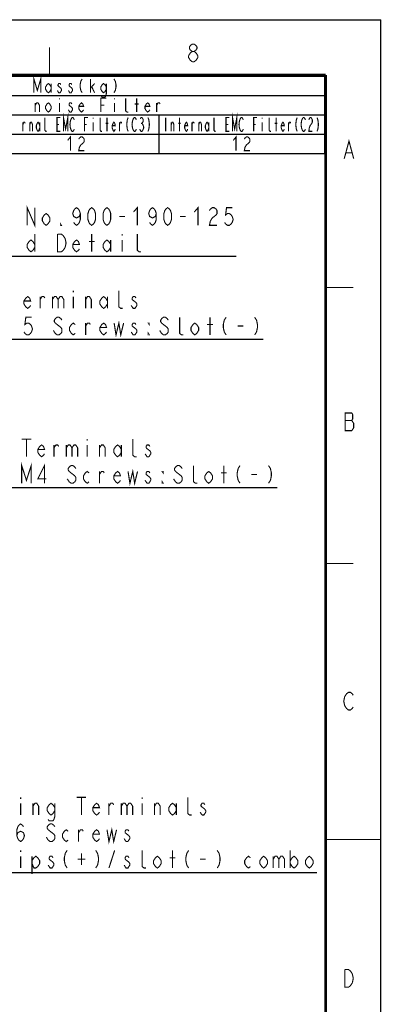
# Model space of a CAD drawing. Extents: x 0 to 420, y 0 to 297.
# Tile 86 of 86: x 355 to 420, y 119 to 297. Entities that reach past the tile are written whole.
import ezdxf

# ---------------------------------------------------------------- set-up
doc = ezdxf.new("R2010")
doc.units = 0
doc.header["$LTSCALE"] = 23.1
doc.layers.get('0').update_dxf_attribs({"linetype": 'CONTINUOUS'})
doc.layers.add('ALL_NOTE', color=7, linetype='CONTINUOUS')

msp = doc.modelspace()

# ---------------------------------------------------------------- linework, layer by layer
at = {"color": 7, "linetype": 'CONTINUOUS'}
for p in [(0, 297), (420, 0)]:
    msp.add_line(p, (420, 297), dxfattribs=at)
at = {"color": 2, "linetype": 'CONTINUOUS'}
for p, q in [((167.772, 286.767), (409.772, 286.767)), ((409.772, 286.767), (409.772, 272.767)), ((319.772, 283.267), (409.772, 283.267)), ((319.772, 279.767), (409.772, 279.767)), ((379.772, 279.767), (379.772, 272.767)), ((167.772, 276.267), (409.772, 276.267)), ((167.772, 272.767), (409.772, 272.767))]:
    msp.add_line(p, q, dxfattribs=at)
at = {"color": 2, "linetype": 'CONTINUOUS', "const_width": 0.2}
for points in [[(385.836, 291.248), (385.492, 291.515), (385.32, 291.781), (385.32, 292.048), (385.492, 292.315), (385.836, 292.581), (386.18, 292.581), (386.524, 292.315), (386.696, 292.048), (386.696, 291.781), (386.524, 291.515), (386.18, 291.248)], [(385.148, 290.448), (385.492, 290.981), (385.836, 291.248), (386.18, 291.248), (386.524, 290.981), (386.696, 290.715), (386.868, 290.448), (386.868, 290.181), (386.524, 289.648)], [(385.836, 289.381), (385.492, 289.648), (385.32, 289.915), (385.148, 290.181), (385.148, 290.448)], [(386.524, 289.648), (386.18, 289.381), (385.836, 289.381)], [(413.372, 271.814), (414.232, 275.014), (415.092, 271.814)], [(413.716, 272.881), (414.748, 272.881)], [(413.533, 225.739), (413.533, 222.539), (414.737, 222.539), (414.909, 222.806), (415.081, 223.073), (415.081, 223.873), (414.909, 224.14), (414.737, 224.406), (414.909, 224.673), (414.909, 225.473), (414.737, 225.739), (413.533, 225.739)], [(413.533, 224.406), (414.737, 224.406)], [(413.453, 174.342), (413.797, 174.876), (414.141, 175.142), (414.485, 175.142), (414.829, 174.876), (415.001, 174.609)], [(415.001, 172.476), (414.829, 172.209), (414.485, 171.942), (414.141, 171.942), (413.797, 172.209), (413.625, 172.476), (413.453, 172.742), (413.281, 173.542), (413.453, 174.342)], [(413.466, 124.92), (414.154, 124.92), (414.498, 124.654), (414.67, 124.387), (414.842, 124.12), (415.014, 123.32), (414.842, 122.52)], [(414.842, 122.52), (414.498, 121.987), (414.154, 121.72), (413.466, 121.72), (413.466, 124.92)]]:
    msp.add_lwpolyline(points, dxfattribs=at)
at = {"color": 7, "linetype": 'CONTINUOUS'}
for points, const_width in [([(360, 287), (360, 292)], 0.18), ([(25, 287), (410, 287)], 0.5), ([(410, 10), (410, 287)], 0.5), ([(415, 248.5), (410, 248.5)], 0.18), ([(415, 198.5), (410, 198.5)], 0.18), ([(420, 148.5), (410, 148.5)], 0.18)]:
    msp.add_lwpolyline(points, dxfattribs=dict(at, const_width=const_width))
at = {"layer": 'ALL_NOTE', "color": 2, "linetype": 'CONTINUOUS'}
for p, q in [((308.457, 254.149), (393.769, 254.149)), ((338.144, 239.101), (398.688, 239.101)), ((338.144, 239.101), (398.688, 239.101)), ((340.663, 212.221), (401.207, 212.221)), ((336.862, 142.509), (408.414, 142.509))]:
    msp.add_line(p, q, dxfattribs=at)
at = {"layer": 'ALL_NOTE', "color": 2, "linetype": 'CONTINUOUS', "const_width": 0.2}
for points in [[(357.147, 283.767), (357.147, 286.267), (357.772, 284.183), (358.397, 286.267), (358.397, 283.767)], [(360.272, 284.392), (360.022, 283.975), (359.772, 283.767), (359.522, 283.975), (359.272, 284.392), (359.272, 284.808), (359.522, 285.225), (359.772, 285.433), (360.022, 285.225), (360.272, 284.808)], [(360.272, 285.433), (360.272, 283.767)], [(362.022, 285.225), (361.897, 285.433), (361.647, 285.433), (361.522, 285.225), (361.522, 285.017), (361.772, 284.808), (362.022, 284.6), (362.147, 284.392), (362.147, 284.183), (362.022, 283.975), (361.897, 283.767), (361.647, 283.767), (361.522, 283.975), (361.397, 284.183)], [(364.022, 285.225), (363.897, 285.433), (363.647, 285.433), (363.522, 285.225), (363.522, 285.017), (363.772, 284.808), (364.022, 284.6), (364.147, 284.392), (364.147, 284.183), (364.022, 283.975), (363.897, 283.767), (363.647, 283.767), (363.522, 283.975), (363.397, 284.183)], [(365.897, 286.267), (365.647, 285.85), (365.522, 285.225), (365.522, 284.808), (365.647, 284.183), (365.897, 283.767)], [(367.397, 283.767), (367.397, 286.267)], [(367.397, 284.6), (368.147, 285.433)], [(370.272, 284.392), (370.022, 283.975), (369.772, 283.767), (369.522, 283.975), (369.272, 284.392), (369.272, 284.808), (369.522, 285.225), (369.772, 285.433), (370.022, 285.225), (370.272, 284.808)], [(370.272, 285.433), (370.272, 283.558), (370.147, 283.142), (370.022, 282.933), (369.522, 282.933), (369.397, 283.142)], [(371.647, 286.267), (371.897, 285.85), (372.022, 285.225), (372.022, 284.808), (371.897, 284.183), (371.647, 283.767)], [(367.647, 284.808), (368.147, 283.767)], [(357.397, 280.267), (357.397, 281.933)], [(357.397, 281.517), (357.647, 281.933), (357.897, 281.933), (358.147, 281.517), (358.147, 280.267)], [(360.272, 280.892), (360.022, 280.475), (359.772, 280.267), (359.522, 280.475), (359.272, 280.892), (359.272, 281.308), (359.522, 281.725), (359.772, 281.933), (360.022, 281.725), (360.272, 281.308), (360.272, 280.892)], [(361.772, 282.767), (361.772, 282.558)], [(361.772, 281.933), (361.772, 280.267)], [(364.022, 281.725), (363.897, 281.933), (363.647, 281.933), (363.522, 281.725), (363.522, 281.517), (363.772, 281.308), (364.022, 281.1), (364.147, 280.892), (364.147, 280.683), (364.022, 280.475), (363.897, 280.267), (363.647, 280.267), (363.522, 280.475), (363.397, 280.683)], [(366.147, 280.683), (366.022, 280.475), (365.772, 280.267), (365.522, 280.475), (365.272, 280.892), (365.272, 281.308), (365.522, 281.725), (365.772, 281.933), (366.022, 281.725), (366.147, 281.308), (365.272, 281.308)], [(369.272, 280.267), (369.272, 282.767), (370.272, 282.767)], [(371.772, 282.767), (371.772, 282.558)], [(371.772, 281.933), (371.772, 280.267)], [(374.272, 280.267), (374.022, 280.267), (373.772, 280.475), (373.772, 282.767)], [(375.772, 280.267), (375.772, 282.767)], [(378.147, 280.683), (378.022, 280.475), (377.772, 280.267), (377.522, 280.475), (377.272, 280.892), (377.272, 281.308), (377.522, 281.725), (377.772, 281.933), (378.022, 281.725), (378.147, 281.308), (377.272, 281.308)], [(379.397, 280.267), (379.397, 281.933)], [(379.397, 281.517), (379.647, 281.933), (379.897, 281.933), (380.022, 281.725)], [(362.507, 276.767), (362.507, 279.267), (362.897, 277.183), (363.288, 279.267), (363.288, 276.767)], [(369.272, 281.517), (369.897, 281.517)], [(375.397, 281.725), (376.147, 281.725)], [(393.132, 276.767), (393.132, 279.267), (393.522, 277.183), (393.913, 279.267), (393.913, 276.767)], [(355.163, 276.767), (355.163, 278.433)], [(355.163, 278.017), (355.319, 278.433), (355.475, 278.433), (355.554, 278.225)], [(356.413, 276.767), (356.413, 278.433)], [(356.413, 278.017), (356.569, 278.433), (356.725, 278.433), (356.882, 278.017), (356.882, 276.767)], [(358.21, 277.392), (358.054, 276.975), (357.897, 276.767), (357.741, 276.975), (357.585, 277.392), (357.585, 277.808), (357.741, 278.225), (357.897, 278.433), (358.054, 278.225), (358.21, 277.808)], [(358.21, 278.433), (358.21, 276.767)], [(359.46, 276.767), (359.304, 276.767), (359.147, 276.975), (359.147, 279.267)], [(361.96, 276.767), (361.335, 276.767), (361.335, 279.267), (361.96, 279.267)], [(364.46, 277.183), (364.382, 276.975), (364.225, 276.767), (364.069, 276.767), (363.913, 276.975), (363.835, 277.183), (363.757, 277.392), (363.679, 278.017), (363.757, 278.642), (363.835, 278.85), (363.913, 279.058), (364.069, 279.267), (364.225, 279.267), (364.382, 279.058), (364.46, 278.85)], [(366.335, 276.767), (366.335, 279.267), (366.96, 279.267)], [(367.897, 279.267), (367.897, 279.058)], [(367.897, 278.433), (367.897, 276.767)], [(369.46, 276.767), (369.304, 276.767), (369.147, 276.975), (369.147, 279.267)], [(370.163, 278.225), (370.632, 278.225)], [(370.397, 276.767), (370.397, 279.267)], [(371.882, 277.183), (371.804, 276.975), (371.647, 276.767), (371.491, 276.975), (371.335, 277.392), (371.335, 277.808), (371.491, 278.225), (371.647, 278.433), (371.804, 278.225), (371.882, 277.808), (371.335, 277.808)], [(372.663, 276.767), (372.663, 278.433)], [(372.663, 278.017), (372.819, 278.433), (372.975, 278.433), (373.054, 278.225)], [(374.225, 279.267), (374.069, 278.85), (373.991, 278.225), (373.991, 277.808), (374.069, 277.183), (374.225, 276.767)], [(375.71, 277.183), (375.632, 276.975), (375.475, 276.767), (375.319, 276.767), (375.163, 276.975), (375.085, 277.183), (375.007, 277.392), (374.929, 278.017), (375.007, 278.642), (375.085, 278.85), (375.163, 279.058), (375.319, 279.267), (375.475, 279.267), (375.632, 279.058), (375.71, 278.85)], [(376.413, 279.058), (376.569, 279.267), (376.725, 279.267), (376.882, 279.058), (376.96, 278.85), (376.96, 278.642), (376.882, 278.433), (376.725, 278.225), (376.882, 278.017), (376.96, 277.808), (377.038, 277.6), (377.038, 277.392), (376.96, 277.183), (376.882, 276.975), (376.725, 276.767), (376.569, 276.767), (376.413, 276.975), (376.335, 277.183)], [(376.569, 278.225), (376.725, 278.225)], [(377.819, 279.267), (377.975, 278.85), (378.054, 278.225), (378.054, 277.808), (377.975, 277.183), (377.819, 276.767)], [(381.022, 279.267), (381.022, 276.767)], [(382.038, 276.767), (382.038, 278.433)], [(382.038, 278.017), (382.194, 278.433), (382.35, 278.433), (382.507, 278.017), (382.507, 276.767)], [(383.288, 278.225), (383.757, 278.225)], [(383.522, 276.767), (383.522, 279.267)], [(385.007, 277.183), (384.929, 276.975), (384.772, 276.767), (384.616, 276.975), (384.46, 277.392), (384.46, 277.808), (384.616, 278.225), (384.772, 278.433), (384.929, 278.225), (385.007, 277.808), (384.46, 277.808)], [(385.788, 276.767), (385.788, 278.433)], [(385.788, 278.017), (385.944, 278.433), (386.1, 278.433), (386.179, 278.225)], [(387.038, 276.767), (387.038, 278.433)], [(387.038, 278.017), (387.194, 278.433), (387.35, 278.433), (387.507, 278.017), (387.507, 276.767)], [(388.835, 277.392), (388.679, 276.975), (388.522, 276.767), (388.366, 276.975), (388.21, 277.392), (388.21, 277.808), (388.366, 278.225), (388.522, 278.433), (388.679, 278.225), (388.835, 277.808)], [(388.835, 278.433), (388.835, 276.767)], [(390.085, 276.767), (389.929, 276.767), (389.772, 276.975), (389.772, 279.267)], [(392.585, 276.767), (391.96, 276.767), (391.96, 279.267), (392.585, 279.267)], [(395.085, 277.183), (395.007, 276.975), (394.85, 276.767), (394.694, 276.767), (394.538, 276.975), (394.46, 277.183), (394.382, 277.392), (394.304, 278.017), (394.382, 278.642), (394.46, 278.85), (394.538, 279.058), (394.694, 279.267), (394.85, 279.267), (395.007, 279.058), (395.085, 278.85)], [(396.96, 276.767), (396.96, 279.267), (397.585, 279.267)], [(398.522, 279.267), (398.522, 279.058)], [(398.522, 278.433), (398.522, 276.767)], [(400.085, 276.767), (399.929, 276.767), (399.772, 276.975), (399.772, 279.267)], [(400.788, 278.225), (401.257, 278.225)], [(401.022, 276.767), (401.022, 279.267)], [(402.507, 277.183), (402.429, 276.975), (402.272, 276.767), (402.116, 276.975), (401.96, 277.392), (401.96, 277.808), (402.116, 278.225), (402.272, 278.433), (402.429, 278.225), (402.507, 277.808), (401.96, 277.808)], [(403.288, 276.767), (403.288, 278.433)], [(403.288, 278.017), (403.444, 278.433), (403.6, 278.433), (403.679, 278.225)], [(404.85, 279.267), (404.694, 278.85), (404.616, 278.225), (404.616, 277.808), (404.694, 277.183), (404.85, 276.767)], [(406.335, 277.183), (406.257, 276.975), (406.1, 276.767), (405.944, 276.767), (405.788, 276.975), (405.71, 277.183), (405.632, 277.392), (405.554, 278.017), (405.632, 278.642), (405.71, 278.85), (405.788, 279.058), (405.944, 279.267), (406.1, 279.267), (406.257, 279.058), (406.335, 278.85)], [(406.96, 278.85), (407.038, 279.058), (407.194, 279.267), (407.35, 279.267), (407.507, 279.058), (407.585, 278.85), (407.585, 278.433), (407.507, 278.225), (407.35, 278.017), (407.194, 277.808), (407.038, 277.392), (406.96, 276.767), (407.585, 276.767)], [(408.444, 279.267), (408.6, 278.85), (408.679, 278.225), (408.679, 277.808), (408.6, 277.183), (408.444, 276.767)], [(361.335, 278.017), (361.725, 278.017)], [(366.335, 278.017), (366.725, 278.017)], [(391.96, 278.017), (392.35, 278.017)], [(396.96, 278.017), (397.35, 278.017)], [(363.272, 275.142), (363.772, 275.767), (363.772, 273.267)], [(365.272, 275.35), (365.397, 275.558), (365.647, 275.767), (365.897, 275.767), (366.147, 275.558), (366.272, 275.35), (366.272, 274.933), (366.147, 274.725), (365.897, 274.517), (365.647, 274.308), (365.397, 273.892), (365.272, 273.267), (366.272, 273.267)], [(393.272, 275.142), (393.772, 275.767), (393.772, 273.267)], [(395.272, 275.35), (395.397, 275.558), (395.647, 275.767), (395.897, 275.767), (396.147, 275.558), (396.272, 275.35), (396.272, 274.933), (396.147, 274.725), (395.897, 274.517), (395.647, 274.308), (395.397, 273.892), (395.272, 273.267), (396.272, 273.267)], [(355.929, 259.749), (355.929, 262.949), (357.305, 259.749), (357.305, 262.949)], [(365.561, 261.882), (365.389, 261.349), (364.873, 261.082), (364.357, 261.349), (364.185, 261.882), (364.357, 262.415), (364.529, 262.682), (364.873, 262.949), (365.217, 262.682), (365.389, 262.415), (365.561, 261.882), (365.561, 260.815), (365.389, 260.282), (365.217, 260.015), (364.873, 259.749), (364.529, 260.015), (364.357, 260.282)], [(367.625, 259.749), (367.281, 260.015), (367.109, 260.282), (366.937, 260.815), (366.937, 261.882), (367.109, 262.415), (367.281, 262.682), (367.625, 262.949), (367.969, 262.682), (368.141, 262.415), (368.313, 261.882), (368.313, 260.815), (368.141, 260.282), (367.969, 260.015), (367.625, 259.749)], [(370.377, 259.749), (370.033, 260.015), (369.861, 260.282), (369.689, 260.815), (369.689, 261.882), (369.861, 262.415), (370.033, 262.682), (370.377, 262.949), (370.721, 262.682), (370.893, 262.415), (371.065, 261.882), (371.065, 260.815), (370.893, 260.282), (370.721, 260.015), (370.377, 259.749)], [(375.193, 262.149), (375.881, 262.949), (375.881, 259.749)], [(379.321, 261.882), (379.149, 261.349), (378.633, 261.082), (378.117, 261.349), (377.945, 261.882), (378.117, 262.415), (378.289, 262.682), (378.633, 262.949), (378.977, 262.682), (379.149, 262.415), (379.321, 261.882), (379.321, 260.815), (379.149, 260.282), (378.977, 260.015), (378.633, 259.749), (378.289, 260.015), (378.117, 260.282)], [(381.385, 259.749), (381.041, 260.015), (380.869, 260.282), (380.697, 260.815), (380.697, 261.882), (380.869, 262.415), (381.041, 262.682), (381.385, 262.949), (381.729, 262.682), (381.901, 262.415), (382.073, 261.882), (382.073, 260.815), (381.901, 260.282), (381.729, 260.015), (381.385, 259.749)], [(386.201, 262.149), (386.889, 262.949), (386.889, 259.749)], [(388.953, 262.415), (389.125, 262.682), (389.469, 262.949), (389.813, 262.949), (390.157, 262.682), (390.329, 262.415), (390.329, 261.882), (390.157, 261.615), (389.813, 261.349), (389.469, 261.082), (389.125, 260.549), (388.953, 259.749), (390.329, 259.749)], [(393.081, 262.949), (392.049, 262.949), (391.877, 261.615), (392.221, 261.882), (392.565, 261.882), (392.909, 261.615), (393.081, 261.349), (393.253, 260.815), (393.081, 260.282), (392.909, 260.015), (392.565, 259.749), (392.221, 259.749), (391.877, 260.015), (391.705, 260.282)], [(360.057, 260.549), (359.713, 260.015), (359.369, 259.749), (359.025, 260.015), (358.681, 260.549), (358.681, 261.082), (359.025, 261.615), (359.369, 261.882), (359.713, 261.615), (360.057, 261.082), (360.057, 260.549)], [(372.613, 261.349), (373.645, 261.349)], [(383.621, 261.349), (384.653, 261.349)], [(362.121, 259.749), (361.949, 259.749), (361.949, 260.015), (362.121, 259.749)], [(357.305, 255.749), (356.961, 255.215), (356.617, 254.949), (356.273, 255.215), (355.929, 255.749), (355.929, 256.282), (356.273, 256.815), (356.617, 257.082), (356.961, 256.815), (357.305, 256.282)], [(357.305, 258.149), (357.305, 254.949)], [(362.809, 255.749), (362.465, 255.215), (362.121, 254.949), (361.433, 254.949), (361.433, 258.149)], [(361.433, 258.149), (362.121, 258.149), (362.465, 257.882), (362.637, 257.615), (362.809, 257.349), (362.981, 256.549), (362.809, 255.749)], [(365.389, 255.482), (365.217, 255.215), (364.873, 254.949), (364.529, 255.215), (364.185, 255.749), (364.185, 256.282), (364.529, 256.815), (364.873, 257.082), (365.217, 256.815), (365.389, 256.282), (364.185, 256.282)], [(367.109, 256.815), (368.141, 256.815)], [(367.625, 254.949), (367.625, 258.149)], [(371.065, 255.749), (370.721, 255.215), (370.377, 254.949), (370.033, 255.215), (369.689, 255.749), (369.689, 256.282), (370.033, 256.815), (370.377, 257.082), (370.721, 256.815), (371.065, 256.282)], [(371.065, 257.082), (371.065, 254.949)], [(373.129, 258.149), (373.129, 257.882)], [(373.129, 257.082), (373.129, 254.949)], [(376.569, 254.949), (376.225, 254.949), (375.881, 255.215), (375.881, 258.149)], [(364.288, 247.901), (364.288, 247.634)], [(373.232, 244.701), (372.888, 244.701), (372.544, 244.968), (372.544, 247.901)], [(356.548, 245.234), (356.376, 244.968), (356.032, 244.701), (355.688, 244.968), (355.344, 245.501), (355.344, 246.034), (355.688, 246.568), (356.032, 246.834), (356.376, 246.568), (356.548, 246.034), (355.344, 246.034)], [(358.268, 246.301), (358.612, 246.834), (358.956, 246.834), (359.128, 246.568)], [(358.268, 244.701), (358.268, 246.834)], [(360.504, 246.301), (360.848, 246.834), (361.192, 246.834), (361.536, 246.301), (361.536, 244.701)], [(360.504, 246.834), (360.504, 244.701)], [(361.536, 246.301), (361.88, 246.834), (362.224, 246.834), (362.568, 246.301), (362.568, 244.701)], [(364.288, 246.834), (364.288, 244.701)], [(366.524, 246.301), (366.868, 246.834), (367.212, 246.834), (367.556, 246.301), (367.556, 244.701)], [(366.524, 244.701), (366.524, 246.834)], [(370.48, 245.501), (370.136, 244.968), (369.792, 244.701), (369.448, 244.968), (369.104, 245.501), (369.104, 246.034), (369.448, 246.568), (369.792, 246.834), (370.136, 246.568), (370.48, 246.034)], [(370.48, 246.834), (370.48, 244.701)], [(375.64, 246.568), (375.468, 246.834), (375.124, 246.834), (374.952, 246.568), (374.952, 246.301), (375.64, 245.768)], [(375.64, 245.768), (375.812, 245.501), (375.812, 245.234), (375.64, 244.968), (375.468, 244.701), (375.124, 244.701), (374.952, 244.968), (374.78, 245.234)], [(356.72, 243.101), (355.688, 243.101), (355.516, 241.768), (355.86, 242.034), (356.204, 242.034), (356.548, 241.768), (356.72, 241.501), (356.892, 240.968), (356.72, 240.434), (356.548, 240.168), (356.204, 239.901), (355.86, 239.901), (355.516, 240.168), (355.344, 240.434)], [(362.224, 242.568), (362.052, 242.834), (361.708, 243.101), (361.364, 243.101), (361.02, 242.834), (360.848, 242.568), (360.848, 242.301), (361.02, 242.034)], [(381.488, 242.568), (381.316, 242.834), (380.972, 243.101), (380.628, 243.101), (380.284, 242.834), (380.112, 242.568), (380.112, 242.301), (380.284, 242.034), (381.316, 241.234)], [(384.24, 239.901), (383.896, 239.901), (383.552, 240.168), (383.552, 243.101)], [(389.056, 239.901), (389.056, 243.101)], [(391.98, 243.101), (391.636, 242.568), (391.464, 241.768), (391.464, 241.234), (391.636, 240.434), (391.98, 239.901)], [(397.14, 243.101), (397.484, 242.568), (397.656, 241.768), (397.656, 241.234), (397.484, 240.434), (397.14, 239.901)], [(361.02, 242.034), (362.052, 241.234), (362.224, 240.968), (362.224, 240.434), (362.052, 240.168), (361.708, 239.901), (361.364, 239.901), (361.02, 240.168), (360.848, 240.434), (360.676, 240.701)], [(364.632, 240.168), (364.288, 239.901), (363.944, 240.168), (363.6, 240.701), (363.6, 241.234), (363.944, 241.768), (364.288, 242.034), (364.632, 241.768)], [(366.524, 241.501), (366.868, 242.034), (367.212, 242.034), (367.384, 241.768)], [(366.524, 239.901), (366.524, 242.034)], [(370.308, 240.434), (370.136, 240.168), (369.792, 239.901), (369.448, 240.168), (369.104, 240.701), (369.104, 241.234), (369.448, 241.768), (369.792, 242.034), (370.136, 241.768), (370.308, 241.234), (369.104, 241.234)], [(371.684, 242.034), (372.028, 239.901), (372.544, 242.034), (372.888, 239.901), (373.404, 242.034)], [(375.64, 241.768), (375.468, 242.034), (375.124, 242.034), (374.952, 241.768), (374.952, 241.501), (375.64, 240.968)], [(375.64, 240.968), (375.812, 240.701), (375.812, 240.434)], [(378.048, 242.034), (378.048, 241.768), (377.876, 242.034), (378.048, 242.034)], [(381.316, 241.234), (381.488, 240.968), (381.488, 240.434), (381.316, 240.168), (380.972, 239.901), (380.628, 239.901), (380.284, 240.168), (380.112, 240.434), (379.94, 240.701)], [(386.992, 240.701), (386.648, 240.168), (386.304, 239.901), (385.96, 240.168), (385.616, 240.701), (385.616, 241.234), (385.96, 241.768), (386.304, 242.034), (386.648, 241.768), (386.992, 241.234), (386.992, 240.701)], [(388.54, 241.768), (389.572, 241.768)], [(394.044, 241.501), (395.076, 241.501)], [(375.812, 240.434), (375.468, 239.901), (375.124, 239.901), (374.952, 240.168), (374.78, 240.434)], [(378.048, 239.901), (377.876, 239.901), (377.876, 240.168), (378.048, 239.901)], [(354.939, 221.021), (356.659, 221.021)], [(355.799, 221.021), (355.799, 217.821)], [(359.067, 218.354), (358.895, 218.088), (358.551, 217.821), (358.207, 218.088), (357.863, 218.621), (357.863, 219.154), (358.207, 219.688), (358.551, 219.954), (358.895, 219.688), (359.067, 219.154), (357.863, 219.154)], [(360.787, 219.421), (361.131, 219.954), (361.475, 219.954), (361.647, 219.688)], [(360.787, 217.821), (360.787, 219.954)], [(363.023, 219.421), (363.367, 219.954), (363.711, 219.954), (364.055, 219.421), (364.055, 217.821)], [(363.023, 219.954), (363.023, 217.821)], [(364.055, 219.421), (364.399, 219.954), (364.743, 219.954), (365.087, 219.421), (365.087, 217.821)], [(366.807, 221.021), (366.807, 220.754)], [(366.807, 219.954), (366.807, 217.821)], [(369.043, 219.421), (369.387, 219.954), (369.731, 219.954), (370.075, 219.421), (370.075, 217.821)], [(369.043, 217.821), (369.043, 219.954)], [(372.999, 218.621), (372.655, 218.088), (372.311, 217.821), (371.967, 218.088), (371.623, 218.621), (371.623, 219.154), (371.967, 219.688), (372.311, 219.954), (372.655, 219.688), (372.999, 219.154)], [(372.999, 219.954), (372.999, 217.821)], [(375.751, 217.821), (375.407, 217.821), (375.063, 218.088), (375.063, 221.021)], [(378.159, 219.688), (377.987, 219.954), (377.643, 219.954), (377.471, 219.688), (377.471, 219.421)], [(377.471, 219.421), (378.159, 218.888), (378.331, 218.621), (378.331, 218.354), (377.987, 217.821)], [(377.987, 217.821), (377.643, 217.821), (377.471, 218.088), (377.299, 218.354)], [(354.939, 213.021), (354.939, 216.221), (355.799, 213.554), (356.659, 216.221), (356.659, 213.021)], [(359.067, 213.021), (359.067, 216.221), (357.863, 213.821), (359.411, 213.821)], [(364.743, 215.688), (364.571, 215.954), (364.227, 216.221), (363.883, 216.221), (363.539, 215.954), (363.367, 215.688), (363.367, 215.421), (363.539, 215.154), (364.571, 214.354)], [(384.007, 215.688), (383.835, 215.954), (383.491, 216.221), (383.147, 216.221), (382.803, 215.954), (382.631, 215.688), (382.631, 215.421), (382.803, 215.154)], [(386.759, 213.021), (386.415, 213.021), (386.071, 213.288), (386.071, 216.221)], [(391.575, 213.021), (391.575, 216.221)], [(394.499, 216.221), (394.155, 215.688), (393.983, 214.888), (393.983, 214.354), (394.155, 213.554), (394.499, 213.021)], [(399.659, 216.221), (400.003, 215.688), (400.175, 214.888), (400.175, 214.354), (400.003, 213.554), (399.659, 213.021)], [(364.571, 214.354), (364.743, 214.088), (364.743, 213.554), (364.571, 213.288), (364.227, 213.021), (363.883, 213.021), (363.539, 213.288), (363.367, 213.554), (363.195, 213.821)], [(367.151, 213.288), (366.807, 213.021), (366.463, 213.288), (366.119, 213.821), (366.119, 214.354), (366.463, 214.888), (366.807, 215.154), (367.151, 214.888)], [(369.043, 214.621), (369.387, 215.154), (369.731, 215.154), (369.903, 214.888)], [(369.043, 213.021), (369.043, 215.154)], [(372.827, 213.554), (372.655, 213.288), (372.311, 213.021), (371.967, 213.288), (371.623, 213.821), (371.623, 214.354), (371.967, 214.888), (372.311, 215.154), (372.655, 214.888), (372.827, 214.354), (371.623, 214.354)], [(374.203, 215.154), (374.547, 213.021), (375.063, 215.154), (375.407, 213.021), (375.923, 215.154)], [(378.159, 214.888), (377.987, 215.154), (377.643, 215.154), (377.471, 214.888), (377.471, 214.621), (377.815, 214.354), (378.159, 214.088), (378.331, 213.821), (378.331, 213.554)], [(380.567, 215.154), (380.567, 214.888), (380.395, 215.154), (380.567, 215.154)], [(382.803, 215.154), (383.835, 214.354), (384.007, 214.088), (384.007, 213.554), (383.835, 213.288), (383.491, 213.021), (383.147, 213.021), (382.803, 213.288), (382.631, 213.554), (382.459, 213.821)], [(389.511, 213.821), (389.167, 213.288), (388.823, 213.021), (388.479, 213.288), (388.135, 213.821), (388.135, 214.354), (388.479, 214.888), (388.823, 215.154), (389.167, 214.888), (389.511, 214.354), (389.511, 213.821)], [(391.059, 214.888), (392.091, 214.888)], [(396.563, 214.621), (397.595, 214.621)], [(378.331, 213.554), (377.987, 213.021), (377.643, 213.021), (377.471, 213.288), (377.299, 213.554)], [(380.567, 213.021), (380.395, 213.021), (380.395, 213.288), (380.567, 213.021)], [(354.75, 156.109), (354.75, 155.842)], [(364.898, 156.109), (366.618, 156.109)], [(365.758, 156.109), (365.758, 152.909)], [(376.766, 156.109), (376.766, 155.842)], [(385.71, 152.909), (385.366, 152.909), (385.022, 153.175), (385.022, 156.109)], [(354.75, 155.042), (354.75, 152.909)], [(356.986, 152.909), (356.986, 155.042)], [(356.986, 154.509), (357.33, 155.042), (357.674, 155.042), (358.018, 154.509), (358.018, 152.909)], [(360.942, 153.709), (360.598, 153.175), (360.254, 152.909), (359.91, 153.175), (359.566, 153.709), (359.566, 154.242), (359.91, 154.775), (360.254, 155.042), (360.598, 154.775), (360.942, 154.242)], [(360.942, 155.042), (360.942, 152.642), (360.77, 152.109), (360.598, 151.842), (359.91, 151.842), (359.738, 152.109)], [(369.026, 153.442), (368.854, 153.175), (368.51, 152.909), (368.166, 153.175), (367.822, 153.709), (367.822, 154.242), (368.166, 154.775), (368.51, 155.042), (368.854, 154.775), (369.026, 154.242), (367.822, 154.242)], [(370.746, 152.909), (370.746, 155.042)], [(370.746, 154.509), (371.09, 155.042), (371.434, 155.042), (371.606, 154.775)], [(372.982, 155.042), (372.982, 152.909)], [(372.982, 154.509), (373.326, 155.042), (373.67, 155.042), (374.014, 154.509), (374.014, 152.909)], [(374.014, 154.509), (374.358, 155.042), (374.702, 155.042), (375.046, 154.509), (375.046, 152.909)], [(376.766, 155.042), (376.766, 152.909)], [(379.002, 152.909), (379.002, 155.042)], [(379.002, 154.509), (379.346, 155.042), (379.69, 155.042), (380.034, 154.509), (380.034, 152.909)], [(382.958, 153.709), (382.614, 153.175), (382.27, 152.909), (381.926, 153.175), (381.582, 153.709), (381.582, 154.242), (381.926, 154.775), (382.27, 155.042), (382.614, 154.775), (382.958, 154.242)], [(382.958, 155.042), (382.958, 152.909)], [(387.602, 152.909), (387.258, 153.442)], [(388.118, 154.775), (387.946, 155.042), (387.602, 155.042), (387.43, 154.775), (387.43, 154.509), (388.118, 153.975)], [(388.29, 153.442), (387.946, 152.909), (387.602, 152.909)], [(388.118, 153.975), (388.29, 153.709), (388.29, 153.442)], [(354.062, 149.175), (354.234, 149.709), (354.75, 149.975), (355.266, 149.709), (355.438, 149.175), (355.266, 148.642), (355.094, 148.375), (354.75, 148.109), (354.406, 148.375), (354.234, 148.642), (354.062, 149.175), (354.062, 150.242), (354.234, 150.775), (354.406, 151.042), (354.75, 151.309), (355.094, 151.042), (355.266, 150.775)], [(359.738, 150.242), (360.77, 149.442), (360.942, 149.175), (360.942, 148.642), (360.77, 148.375), (360.426, 148.109), (360.082, 148.109), (359.738, 148.375), (359.566, 148.642), (359.394, 148.909)], [(360.942, 150.775), (360.77, 151.042), (360.426, 151.309), (360.082, 151.309), (359.738, 151.042), (359.566, 150.775), (359.566, 150.509), (359.738, 150.242)], [(363.35, 148.375), (363.006, 148.109), (362.662, 148.375), (362.318, 148.909), (362.318, 149.442), (362.662, 149.975), (363.006, 150.242), (363.35, 149.975)], [(365.242, 148.109), (365.242, 150.242)], [(365.242, 149.709), (365.586, 150.242), (365.93, 150.242), (366.102, 149.975)], [(369.026, 148.642), (368.854, 148.375), (368.51, 148.109), (368.166, 148.375), (367.822, 148.909), (367.822, 149.442), (368.166, 149.975), (368.51, 150.242), (368.854, 149.975), (369.026, 149.442), (367.822, 149.442)], [(370.402, 150.242), (370.746, 148.109), (371.262, 150.242), (371.606, 148.109), (372.122, 150.242)], [(374.358, 149.975), (374.186, 150.242), (373.842, 150.242), (373.67, 149.975), (373.67, 149.709)], [(373.842, 148.109), (373.498, 148.642)], [(373.67, 149.709), (374.358, 149.175), (374.53, 148.909), (374.53, 148.642), (374.186, 148.109)], [(374.186, 148.109), (373.842, 148.109)], [(354.75, 146.509), (354.75, 146.242)], [(363.178, 146.509), (362.834, 145.975), (362.662, 145.175), (362.662, 144.642), (362.834, 143.842), (363.178, 143.309)], [(368.338, 146.509), (368.682, 145.975), (368.854, 145.175), (368.854, 144.642), (368.682, 143.842), (368.338, 143.309)], [(370.746, 143.309), (371.778, 146.509)], [(377.454, 143.309), (377.11, 143.309), (376.766, 143.575), (376.766, 146.509)], [(382.27, 143.309), (382.27, 146.509)], [(385.194, 146.509), (384.85, 145.975), (384.678, 145.175), (384.678, 144.642), (384.85, 143.842), (385.194, 143.309)], [(390.354, 146.509), (390.698, 145.975), (390.87, 145.175), (390.87, 144.642), (390.698, 143.842), (390.354, 143.309)], [(403.598, 146.509), (403.598, 143.309)], [(354.75, 145.442), (354.75, 143.309)], [(356.814, 144.642), (357.158, 145.175), (357.502, 145.442), (357.846, 145.175), (358.19, 144.642), (358.19, 144.109), (357.846, 143.575), (357.502, 143.309), (357.158, 143.309), (356.814, 144.109)], [(356.814, 145.442), (356.814, 142.242)], [(359.91, 144.909), (360.598, 144.375), (360.77, 144.109), (360.77, 143.842), (360.598, 143.575), (360.426, 143.309), (360.082, 143.309), (359.91, 143.575), (359.738, 143.842)], [(360.598, 145.175), (360.426, 145.442), (360.082, 145.442), (359.91, 145.175), (359.91, 144.909)], [(365.07, 144.909), (366.446, 144.909)], [(365.758, 145.975), (365.758, 143.842)], [(373.67, 144.909), (374.358, 144.375), (374.53, 144.109), (374.53, 143.842), (374.358, 143.575), (374.186, 143.309), (373.842, 143.309), (373.67, 143.575), (373.498, 143.842)], [(374.358, 145.175), (374.186, 145.442), (373.842, 145.442), (373.67, 145.175), (373.67, 144.909)], [(380.206, 144.109), (379.862, 143.575), (379.518, 143.309), (379.174, 143.575), (378.83, 144.109), (378.83, 144.642), (379.174, 145.175), (379.518, 145.442), (379.862, 145.175), (380.206, 144.642), (380.206, 144.109)], [(381.754, 145.175), (382.786, 145.175)], [(387.258, 144.909), (388.29, 144.909)], [(396.374, 143.575), (396.03, 143.309), (395.686, 143.575), (395.342, 144.109), (395.342, 144.642), (395.686, 145.175), (396.03, 145.442), (396.374, 145.175)], [(399.47, 144.109), (399.126, 143.575), (398.782, 143.309), (398.438, 143.575), (398.094, 144.109), (398.094, 144.642), (398.438, 145.175), (398.782, 145.442), (399.126, 145.175), (399.47, 144.642), (399.47, 144.109)], [(400.502, 145.442), (400.502, 143.309)], [(400.502, 144.909), (400.846, 145.442), (401.19, 145.442), (401.534, 144.909), (401.534, 143.309)], [(401.534, 144.909), (401.878, 145.442), (402.222, 145.442), (402.566, 144.909), (402.566, 143.309)], [(403.598, 144.642), (403.942, 145.175), (404.286, 145.442), (404.63, 145.175), (404.974, 144.642), (404.974, 144.109), (404.63, 143.575), (404.286, 143.309), (403.942, 143.575), (403.598, 144.109)], [(407.726, 144.109), (407.382, 143.575), (407.038, 143.309), (406.694, 143.575), (406.35, 144.109), (406.35, 144.642), (406.694, 145.175), (407.038, 145.442), (407.382, 145.175), (407.726, 144.642), (407.726, 144.109)]]:
    msp.add_lwpolyline(points, dxfattribs=at)

doc.saveas('drawing.dxf')
